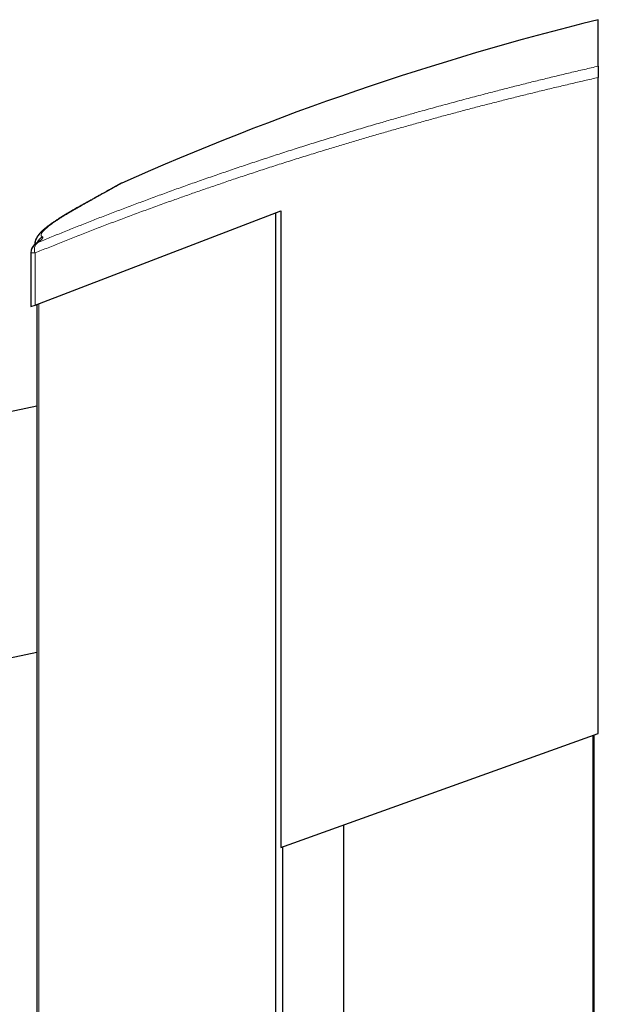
# Model space of a CAD drawing. Header units: millimetres. Extents: x 8 to 1336, y 12 to 1541.
# Tile 10 of 13: x 127 to 228, y 1369 to 1541. Entities that reach past the tile are written whole.
import ezdxf

# ---------------------------------------------------------------- set-up
doc = ezdxf.new("R2010")
doc.units = ezdxf.units.MM

msp = doc.modelspace()

# ---------------------------------------------------------------- linework, layer by layer
at = {"color": 7, "linetype": 'Continuous', "lineweight": 30}
for p, q in [((227.86, 1532.9), (227.86, 1541.01)), ((227.86, 1416.46), (227.86, 1530.94)), ((144.67, 1512.5), (144.67, 1512.5)), ((129.55, 1491.22), (172.45, 1507.66)), ((171.55, 337.95), (171.55, 1507.31)), ((172.45, 1507.66), (172.45, 1396.56)), ((128.83, 1500.35), (128.83, 1500.3)), ((128.83, 1500.3), (128.83, 1490.95)), ((128.83, 1490.95), (129.55, 1491.22)), ((129.83, 1491.33), (129.83, 353.93)), ((129.83, 1473.58), (104.79, 1468.26)), ((113.52, 1427.18), (129.83, 1430.65)), ((172.45, 1396.56), (227.86, 1416.46)), ((226.96, 429.12), (226.96, 1416.14)), ((227.16, 429.05), (227.16, 1416.21)), ((183.43, 444.75), (183.43, 1400.51)), ((172.82, 448.56), (172.82, 1396.7))]:
    msp.add_line(p, q, dxfattribs=at)
at = {"color": 252, "linetype": 'Continuous', "lineweight": 0}
for p, q in [((129.55, 1491.22), (129.55, 1500.3)), ((130.19, 353.79), (130.19, 1491.47))]:
    msp.add_line(p, q, dxfattribs=at)
at = {"color": 252, "linetype": 'Continuous', "lineweight": 0, "flags": 128}
for points in [[(136.13, 1507.72), (136.23, 1507.79), (136.34, 1507.86)], [(136.34, 1507.83), (136.35, 1507.84), (136.48, 1507.91)], [(129.55, 1500.3), (129.43, 1500.3), (129.32, 1500.3), (129.22, 1500.3), (129.13, 1500.3), (129.05, 1500.3), (128.98, 1500.3), (128.92, 1500.3), (128.88, 1500.3), (128.85, 1500.3), (128.83, 1500.3), (128.83, 1500.3)]]:
    msp.add_lwpolyline(points, dxfattribs=at)
at = {"color": 7, "linetype": 'Continuous', "lineweight": 30}
for centre, radius, start, end in [((347.74, 1055.6), 500, 103.8728, 113.9632), ((130.83, 1500.3), 2, 126.0092, 180), ((130.83, 1500.35), 2, 132.3647, 180)]:
    msp.add_arc(centre, radius, start, end, dxfattribs=at)
at = {"color": 252, "linetype": 'Continuous', "lineweight": 0}
for centre, radius, start, end in [((130.67, 1500.59), 1.71, 133.8713, 152.1561), ((131.04, 1500.9), 1.61, 132.3004, 201.9913), ((130.64, 1500.56), 1.68, 113.9592, 126.0036), ((131.74, 1501.3), 2.01, 116.0254, 155.7795)]:
    msp.add_arc(centre, radius, start, end, dxfattribs=at)
for points, knots in [([(129.96, 1502.09), (130.69, 1502.39), (132.14, 1502.99), (134.36, 1503.89), (136.6, 1504.79), (138.86, 1505.68), (141.15, 1506.58), (143.47, 1507.47), (145.82, 1508.36), (148.2, 1509.25), (150.61, 1510.14), (153.03, 1511.03), (155.48, 1511.91), (157.97, 1512.79), (160.49, 1513.67), (163.04, 1514.54), (165.61, 1515.42), (168.2, 1516.28), (170.82, 1517.14), (173.46, 1518), (176.13, 1518.85), (178.84, 1519.7), (181.56, 1520.54), (184.29, 1521.37), (187.05, 1522.2), (189.66, 1522.97), (192.11, 1523.68), (194.42, 1524.34), (196.92, 1525.04), (199.64, 1525.8), (202.57, 1526.59), (205.51, 1527.38), (208.28, 1528.11), (210.86, 1528.78), (213.26, 1529.39), (215.67, 1529.99), (218.09, 1530.59), (220.52, 1531.18), (222.96, 1531.76), (225.4, 1532.34), (227.04, 1532.71), (227.86, 1532.9)], [0, 0, 0, 0, 0.026276, 0.052556, 0.078839, 0.105122, 0.131402, 0.157678, 0.1842, 0.210728, 0.237258, 0.263788, 0.290316, 0.316839, 0.343733, 0.370633, 0.397535, 0.424437, 0.451336, 0.478231, 0.505389, 0.532554, 0.559721, 0.586888, 0.614052, 0.641211, 0.663504, 0.685797, 0.708089, 0.736037, 0.763988, 0.791939, 0.819887, 0.842373, 0.864862, 0.887352, 0.90984, 0.932327, 0.954884, 0.977443, 1, 1, 1, 1]), ([(227.86, 1530.94), (227.05, 1530.75), (225.42, 1530.38), (223, 1529.81), (220.58, 1529.24), (218.16, 1528.66), (215.75, 1528.07), (213.35, 1527.48), (210.96, 1526.87), (208.57, 1526.26), (206.19, 1525.65), (203.82, 1525.02), (201.45, 1524.39), (199.1, 1523.75), (196.75, 1523.1), (194.42, 1522.45), (192.09, 1521.79), (189.75, 1521.12), (187.41, 1520.44), (185.06, 1519.75), (182.73, 1519.05), (180.29, 1518.31), (177.75, 1517.53), (175.12, 1516.71), (172.5, 1515.88), (169.9, 1515.04), (167.33, 1514.2), (164.85, 1513.38), (162.46, 1512.57), (160.17, 1511.79), (157.89, 1511.01), (155.64, 1510.22), (153.31, 1509.39), (150.91, 1508.53), (148.45, 1507.63), (146, 1506.73), (143.58, 1505.82), (141.18, 1504.91), (138.8, 1503.99), (136.45, 1503.07), (134.12, 1502.15), (131.82, 1501.23), (130.31, 1500.61), (129.55, 1500.3)], [0, 0, 0, 0, 0.022274, 0.04455, 0.066826, 0.0891, 0.111428, 0.133757, 0.156086, 0.178414, 0.200799, 0.223185, 0.245571, 0.267955, 0.2904, 0.312846, 0.335292, 0.357736, 0.380739, 0.403744, 0.426749, 0.449752, 0.476202, 0.502657, 0.529115, 0.555573, 0.582028, 0.608479, 0.632551, 0.656626, 0.680702, 0.704776, 0.728849, 0.755863, 0.782879, 0.809896, 0.83691, 0.864087, 0.89127, 0.918455, 0.94564, 0.972823, 1, 1, 1, 1]), ([(144.67, 1512.5), (144.67, 1512.5), (144.67, 1512.5), (144.66, 1512.5), (144.63, 1512.48), (144.58, 1512.45), (144.5, 1512.41), (144.4, 1512.35), (144.28, 1512.29), (144.15, 1512.21), (144.02, 1512.14), (143.9, 1512.07), (143.76, 1511.99), (143.59, 1511.9), (143.39, 1511.79), (143.15, 1511.66), (142.9, 1511.51), (142.62, 1511.36), (142.32, 1511.19), (142, 1511.01), (141.65, 1510.82), (141.29, 1510.62), (140.9, 1510.4), (140.49, 1510.17), (140.07, 1509.93), (139.62, 1509.68), (139.15, 1509.41), (138.65, 1509.14), (138.14, 1508.85), (137.61, 1508.54), (137.05, 1508.23), (136.67, 1508.01), (136.48, 1507.91)], [0, 0, 0, 0, 0.0030362, 0.0387715, 0.075026, 0.1112831, 0.1475376, 0.1838835, 0.220232, 0.256578, 0.2823307, 0.3080834, 0.3338505, 0.3596176, 0.3944013, 0.4291871, 0.4639708, 0.4988336, 0.5336985, 0.5685613, 0.6041771, 0.6397952, 0.675411, 0.7111095, 0.7468103, 0.7825089, 0.8187147, 0.8549228, 0.8911287, 0.9274183, 0.9637103, 1, 1, 1, 1]), ([(136.48, 1507.91), (136.29, 1507.8), (135.91, 1507.58), (135.38, 1507.27), (134.88, 1506.97), (134.4, 1506.68), (133.94, 1506.39), (133.52, 1506.12), (133.12, 1505.86), (132.74, 1505.6), (132.39, 1505.35), (132.07, 1505.1), (131.77, 1504.87), (131.51, 1504.66), (131.3, 1504.46), (131.12, 1504.29), (130.98, 1504.13), (130.86, 1503.99), (130.76, 1503.86), (130.69, 1503.73), (130.64, 1503.61), (130.61, 1503.48), (130.61, 1503.36), (130.66, 1503.26), (130.74, 1503.17), (130.82, 1503.12), (130.86, 1503.1)], [0, 0, 0, 0, 0.041486, 0.08298, 0.124475, 0.16596, 0.207725, 0.249498, 0.291272, 0.333036, 0.376721, 0.420423, 0.464129, 0.50783, 0.551515, 0.588211, 0.624911, 0.661607, 0.697741, 0.733878, 0.770012, 0.815997, 0.862001, 0.908012, 0.954016, 1, 1, 1, 1]), ([(130.86, 1503.1), (130.88, 1503.09), (130.91, 1503.07), (130.92, 1503.03), (130.91, 1502.97), (130.88, 1502.9), (130.82, 1502.82), (130.73, 1502.73), (130.62, 1502.62), (130.5, 1502.51), (130.37, 1502.41), (130.25, 1502.31), (130.11, 1502.21), (130.01, 1502.13), (129.96, 1502.09)], [0, 0, 0, 0, 0.089996, 0.180075, 0.270157, 0.360154, 0.452927, 0.545788, 0.638651, 0.731428, 0.798447, 0.865466, 0.932733, 1, 1, 1, 1])]:
    msp.add_open_spline(points, degree=3, knots=knots, dxfattribs=at)
at = {"color": 7, "linetype": 'Continuous', "lineweight": 30}
for points, knots in [([(227.86, 1532.9), (227.86, 1532.89), (227.86, 1532.87), (227.86, 1532.8), (227.86, 1532.72), (227.86, 1532.61), (227.86, 1532.48), (227.86, 1532.33), (227.86, 1532.16), (227.86, 1531.98), (227.86, 1531.79), (227.86, 1531.59), (227.86, 1531.38), (227.86, 1531.16), (227.86, 1531.01), (227.86, 1530.94)], [0, 0, 0, 0, 0.076637, 0.153514, 0.230143, 0.306809, 0.383722, 0.460389, 0.5366, 0.613051, 0.689271, 0.766508, 0.843982, 0.921231, 1, 1, 1, 1]), ([(144.47, 1512.4), (144.47, 1512.4), (144.47, 1512.4), (144.47, 1512.4), (144.45, 1512.39), (144.43, 1512.37), (144.39, 1512.35), (144.34, 1512.33), (144.29, 1512.3), (144.22, 1512.26), (144.14, 1512.22), (144.05, 1512.17), (143.96, 1512.11), (143.85, 1512.05), (143.73, 1511.99), (143.61, 1511.92), (143.47, 1511.84), (143.33, 1511.76), (143.17, 1511.68), (143.01, 1511.58), (142.83, 1511.49), (142.65, 1511.39), (142.46, 1511.28), (142.26, 1511.17), (142.05, 1511.05), (141.83, 1510.93), (141.6, 1510.8), (141.36, 1510.66), (141.11, 1510.53), (140.85, 1510.38), (140.59, 1510.23), (140.31, 1510.08), (140.02, 1509.92), (139.73, 1509.75), (139.43, 1509.58), (139.11, 1509.4), (138.79, 1509.22), (138.46, 1509.04), (138.12, 1508.84), (137.77, 1508.65), (137.41, 1508.44), (137.04, 1508.23), (136.68, 1508.03), (136.44, 1507.9), (136.33, 1507.83)], [0, 0, 0, 0, 0.006295, 0.020231, 0.037734, 0.058223, 0.080668, 0.104197, 0.128295, 0.152701, 0.177287, 0.201989, 0.226736, 0.25139, 0.276112, 0.300884, 0.325695, 0.350536, 0.3754, 0.400279, 0.425168, 0.450061, 0.475028, 0.500015, 0.525002, 0.549993, 0.574989, 0.599994, 0.625011, 0.650043, 0.675095, 0.70017, 0.725272, 0.750405, 0.775573, 0.80078, 0.826031, 0.851329, 0.87668, 0.902086, 0.927552, 0.952892, 0.978223, 1, 1, 1, 1]), ([(144.67, 1512.5), (144.66, 1512.5), (144.64, 1512.49), (144.63, 1512.48), (144.61, 1512.47), (144.59, 1512.46), (144.58, 1512.46), (144.56, 1512.45), (144.55, 1512.44), (144.54, 1512.44), (144.52, 1512.43), (144.5, 1512.42), (144.47, 1512.4), (144.42, 1512.38), (144.37, 1512.35), (144.31, 1512.31), (144.24, 1512.28), (144.16, 1512.23), (144.07, 1512.18), (143.97, 1512.13), (143.86, 1512.07), (143.75, 1512), (143.62, 1511.93), (143.48, 1511.86), (143.34, 1511.78), (143.18, 1511.69), (143.02, 1511.6), (142.84, 1511.5), (142.66, 1511.4), (142.46, 1511.3), (142.26, 1511.18), (142.05, 1511.07), (141.83, 1510.94), (141.6, 1510.82), (141.36, 1510.68), (141.11, 1510.54), (140.85, 1510.4), (140.59, 1510.25), (140.31, 1510.1), (140.03, 1509.94), (139.73, 1509.77), (139.43, 1509.6), (139.11, 1509.43), (138.79, 1509.24), (138.46, 1509.06), (138.12, 1508.87), (137.77, 1508.67), (137.41, 1508.47), (137.04, 1508.26), (136.69, 1508.06), (136.45, 1507.92), (136.34, 1507.86)], [0, 0, 0, 0, 0.001024, 0.002549, 0.004363, 0.006601, 0.009445, 0.013159, 0.018157, 0.025131, 0.03542, 0.052473, 0.078171, 0.1024, 0.128117, 0.152956, 0.177435, 0.201742, 0.225957, 0.250122, 0.274262, 0.298394, 0.322528, 0.34667, 0.37083, 0.395014, 0.419228, 0.443478, 0.467766, 0.491811, 0.51594, 0.540116, 0.56433, 0.588572, 0.612836, 0.637112, 0.661391, 0.685663, 0.709925, 0.734249, 0.758606, 0.782982, 0.807379, 0.831802, 0.856254, 0.88074, 0.905264, 0.92983, 0.954361, 0.978882, 1, 1, 1, 1]), ([(136.32, 1507.85), (136.21, 1507.79), (135.98, 1507.66), (135.64, 1507.46), (135.3, 1507.27), (134.98, 1507.07), (134.66, 1506.88), (134.36, 1506.7), (134.06, 1506.52), (133.78, 1506.34), (133.5, 1506.16), (133.23, 1505.99), (132.97, 1505.81), (132.72, 1505.64), (132.47, 1505.48), (132.24, 1505.31), (132.01, 1505.15), (131.79, 1504.98), (131.58, 1504.82), (131.37, 1504.65), (131.17, 1504.49), (130.97, 1504.32), (130.78, 1504.14), (130.59, 1503.96), (130.42, 1503.78), (130.27, 1503.61), (130.15, 1503.46), (130.04, 1503.31), (129.95, 1503.18), (129.87, 1503.05), (129.8, 1502.92), (129.73, 1502.79), (129.67, 1502.66), (129.62, 1502.53), (129.58, 1502.39), (129.54, 1502.25), (129.51, 1502.11), (129.49, 1501.96), (129.48, 1501.85), (129.48, 1501.78), (129.48, 1501.77)], [0, 0, 0, 0, 0.0292039, 0.0598207, 0.0904472, 0.1210678, 0.1516672, 0.1822361, 0.2127756, 0.2428484, 0.2736835, 0.3045832, 0.335576, 0.3666937, 0.3979743, 0.4294626, 0.4612133, 0.4932935, 0.5257873, 0.5588009, 0.592622, 0.6273606, 0.6631358, 0.700115, 0.7381242, 0.7696245, 0.7973615, 0.8217897, 0.8435536, 0.8631812, 0.8810831, 0.8975777, 0.913349, 0.9297113, 0.9435465, 0.9567791, 0.9708869, 0.9844276, 0.9974958, 1, 1, 1, 1]), ([(136.34, 1507.83), (136.24, 1507.78), (136.03, 1507.66), (135.72, 1507.48), (135.38, 1507.28), (135.05, 1507.09), (134.73, 1506.9), (134.43, 1506.71), (134.13, 1506.53), (133.84, 1506.35), (133.56, 1506.17), (133.29, 1505.99), (133.03, 1505.82), (132.77, 1505.65), (132.53, 1505.48), (132.29, 1505.31), (132.06, 1505.15), (131.83, 1504.98), (131.62, 1504.82), (131.41, 1504.65), (131.21, 1504.49), (131.01, 1504.32), (130.82, 1504.15), (130.63, 1503.97), (130.46, 1503.79), (130.31, 1503.61), (130.18, 1503.46), (130.07, 1503.31), (129.97, 1503.17), (129.89, 1503.04), (129.81, 1502.91), (129.75, 1502.78), (129.69, 1502.65), (129.64, 1502.52), (129.59, 1502.39), (129.56, 1502.26), (129.52, 1502.11), (129.5, 1501.96), (129.49, 1501.85), (129.48, 1501.79), (129.48, 1501.78)], [0, 0, 0, 0, 0.023545, 0.054213, 0.084895, 0.115582, 0.146268, 0.176948, 0.207628, 0.238208, 0.268851, 0.299667, 0.33066, 0.361845, 0.393237, 0.424865, 0.456766, 0.488994, 0.521625, 0.554765, 0.588564, 0.621452, 0.657104, 0.693878, 0.731742, 0.764173, 0.792834, 0.818153, 0.840766, 0.86121, 0.879904, 0.897175, 0.913281, 0.928152, 0.94236, 0.955906, 0.970357, 0.984194, 0.997516, 1, 1, 1, 1]), ([(130.17, 1502.33), (130.17, 1502.33), (130.17, 1502.33), (130.16, 1502.32), (130.15, 1502.31), (130.13, 1502.29), (130.1, 1502.27), (130.07, 1502.24), (130.02, 1502.2), (129.96, 1502.15), (129.89, 1502.1), (129.81, 1502.04), (129.73, 1501.98), (129.68, 1501.93), (129.65, 1501.92)], [0, 0, 0, 0, 0.00317, 0.074408, 0.150454, 0.231423, 0.317312, 0.407997, 0.503234, 0.60268, 0.705906, 0.812428, 0.921837, 1, 1, 1, 1])]:
    msp.add_open_spline(points, degree=3, knots=knots, dxfattribs=at)

doc.saveas('drawing.dxf')
